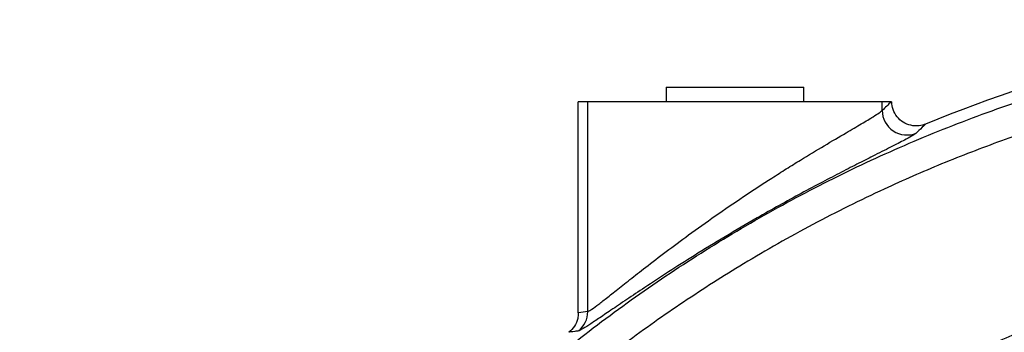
# Model space of a CAD drawing. Extents: x 0 to 8410, y 0 to 5940.
# Tile 35 of 210: x 1380 to 1581, y 3062 to 3125. Entities that reach past the tile are written whole.
import ezdxf

# ---------------------------------------------------------------- set-up
doc = ezdxf.new("R2010")
doc.units = 0
doc.header["$LTSCALE"] = 10
doc.layers.get('0').update_dxf_attribs({"linetype": 'CONTINUOUS'})

msp = doc.modelspace()

# ---------------------------------------------------------------- linework, layer by layer
at = {"color": 7, "linetype": 'CONTINUOUS'}
for p, q in [((1511.76, 3111.35), (1511.76, 3108.35)), ((1511.76, 3111.35), (1528.89, 3111.35)), ((1528.89, 3111.35), (1539.76, 3111.35)), ((1539.76, 3108.35), (1539.76, 3111.35)), ((1493.9, 3065.44), (1493.9, 3108.35)), ((1495.83, 3108.35), (1493.9, 3108.35)), ((1555.69, 3108.35), (1495.83, 3108.35)), ((1557.52, 3108.35), (1555.69, 3108.35)), ((1557.52, 3108.35), (1557.62, 3108.35)), ((1564.52, 3103.84), (1564.52, 3103.83)), ((1493.9, 3065.44), (1493.9, 3065.44)), ((1491.99, 3061.51), (1491.99, 3061.5))]:
    msp.add_line(p, q, dxfattribs=at)
at = {"color": 8, "linetype": 'CONTINUOUS'}
for p, q in [((1495.83, 3065.72), (1495.83, 3108.35)), ((1555.69, 3106.6), (1555.69, 3108.35))]:
    msp.add_line(p, q, dxfattribs=at)
at = {"color": 7, "linetype": 'CONTINUOUS'}
msp.add_arc((1680.76, 2821.35), 305.46, 96.1804, 112.3666, dxfattribs=at)
at = {"color": 8, "linetype": 'CONTINUOUS'}
for centre, radius, start, end in [((1560.7, 3106.62), 5.01, 180.2638, 292.4966), ((1490.83, 3065.72), 5, 308.0028, 0.065)]:
    msp.add_arc(centre, radius, start, end, dxfattribs=at)
for centre, major_axis, start_param, end_param in [((1921.58, 2821.35), (492.21, 0), 2.403323, 2.408876), ((1542.94, 2821.35), (285.97, 0), 1.736275, 1.74312)]:
    msp.add_ellipse(centre, major_axis=major_axis, ratio=0.866377, start_param=start_param, end_param=end_param, dxfattribs=at)
for points, knots in [([(1380.33, 2861.85), (1381.34, 2868.4), (1383.37, 2881.53), (1388.06, 2900.92), (1393.91, 2920.01), (1401, 2938.65), (1408.88, 2955.89), (1417.37, 2971.74), (1426.25, 2986.29), (1435.94, 3000.34), (1446.39, 3013.84), (1457.56, 3026.71), (1469.42, 3038.92), (1481.97, 3050.42), (1495.16, 3061.22), (1508.96, 3071.28), (1523.3, 3080.56), (1538.11, 3089.01), (1553.35, 3096.61), (1569, 3103.31), (1585.04, 3109.13), (1601.4, 3114.06), (1618.01, 3118.06), (1634.79, 3121.19), (1646.07, 3122.47), (1651.71, 3123.11)], [0, 0, 0, 0, 0.04892, 0.097999, 0.147132, 0.196211, 0.245131, 0.28694, 0.32888, 0.370888, 0.412896, 0.454836, 0.496645, 0.538467, 0.580421, 0.622442, 0.664463, 0.706417, 0.748239, 0.790089, 0.832071, 0.87412, 0.916169, 0.95815, 1, 1, 1, 1]), ([(1671.75, 3117.93), (1665.25, 3117.61), (1653.35, 3117.03), (1636.17, 3114.83), (1620.78, 3112.08), (1606.14, 3108.65), (1592.7, 3104.81), (1579.89, 3100.5), (1567.83, 3095.84), (1555.01, 3090.23), (1541.52, 3083.54), (1527.93, 3075.83), (1515.25, 3067.75), (1503.83, 3059.68), (1493.18, 3051.38), (1483.34, 3042.99), (1473.1, 3033.46), (1462.6, 3022.68), (1452.32, 3010.92), (1443.03, 2999.1), (1434.94, 2987.71), (1427.64, 2976.35), (1421.13, 2965.18), (1414.68, 2952.93), (1408.44, 2939.53), (1402.75, 2925.41), (1397.97, 2911.56), (1394.14, 2898.5), (1391.03, 2885.72), (1388.53, 2873.38), (1387.31, 2865.11), (1386.71, 2861.03)], [0, 0, 0, 0, 0.04677, 0.085628, 0.124486, 0.159101, 0.193717, 0.224961, 0.256206, 0.28669, 0.325543, 0.364397, 0.399007, 0.433618, 0.464858, 0.496098, 0.526578, 0.565414, 0.604249, 0.638844, 0.673439, 0.704665, 0.735891, 0.766357, 0.804224, 0.842091, 0.875804, 0.909517, 0.939928, 0.970339, 1, 1, 1, 1]), ([(1495.83, 3065.72), (1495.99, 3065.79), (1496.32, 3065.94), (1497.58, 3066.86), (1499.33, 3068.22), (1501.6, 3070.01), (1504.36, 3072.19), (1507.76, 3074.85), (1511.75, 3077.9), (1516.49, 3081.43), (1521.77, 3085.2), (1527.48, 3089.11), (1532.35, 3092.29), (1536.21, 3094.74), (1539.83, 3096.98), (1544.04, 3099.52), (1548.24, 3101.99), (1551.61, 3103.95), (1553.81, 3105.27), (1555.2, 3106.17), (1555.52, 3106.45), (1555.69, 3106.6)], [0, 0, 0, 0, 0.042891, 0.087387, 0.130884, 0.175519, 0.223901, 0.273249, 0.331986, 0.391921, 0.459586, 0.528905, 0.59848, 0.634233, 0.670293, 0.733972, 0.799931, 0.855526, 0.91313, 0.95603, 1, 1, 1, 1]), ([(1564.52, 3103.83), (1564.52, 3103.83), (1564.52, 3103.83), (1563.47, 3102.83), (1562.95, 3102.32), (1562.61, 3101.99)], [0, 0, 0, 0, 0.0000011, 0.3585118, 1, 1, 1, 1]), ([(1562.61, 3101.99), (1562.43, 3101.85), (1562.06, 3101.57), (1560.5, 3100.7), (1557.96, 3099.4), (1554.61, 3097.72), (1551.01, 3095.9), (1547.43, 3094.07), (1543.5, 3092.03), (1539.25, 3089.77), (1534.78, 3087.31), (1529.58, 3084.38), (1523.73, 3080.94), (1517.67, 3077.23), (1512.19, 3073.75), (1507.61, 3070.75), (1503.7, 3068.13), (1500.53, 3065.99), (1497.93, 3064.22), (1495.92, 3062.89), (1494.48, 3062), (1494.1, 3061.85), (1493.91, 3061.78)], [0, 0, 0, 0, 0.044811, 0.089627, 0.147288, 0.20497, 0.24812, 0.291465, 0.334643, 0.380866, 0.427281, 0.473532, 0.540297, 0.607072, 0.665212, 0.723333, 0.771923, 0.820488, 0.865184, 0.909851, 0.954935, 1, 1, 1, 1]), ([(1405.32, 2560.49), (1412.02, 2579.46), (1422.27, 2608.51), (1433.69, 2640.5), (1439.2, 2656.59), (1441.77, 2665.72), (1443.5, 2674.23), (1444.45, 2682.05), (1445.02, 2690.79), (1444.88, 2701.24), (1443.5, 2713.28), (1441.11, 2724.35), (1437.92, 2734.36), (1434.63, 2743.48), (1430.96, 2754.61), (1427.61, 2767.95), (1424.64, 2783.44), (1422.68, 2799.1), (1421.81, 2813.16), (1421.72, 2825.55), (1422.16, 2838.72), (1423.59, 2854.3), (1426.36, 2871.13), (1429.94, 2886.73), (1433.74, 2899.75), (1437.72, 2911.24), (1441.67, 2921.29), (1446.04, 2931.19), (1450.86, 2940.95), (1456.12, 2950.52), (1461.8, 2959.93), (1467.88, 2969.11), (1474.31, 2977.98), (1481.06, 2986.5), (1489.71, 2996.52), (1500.62, 3007.81), (1513.27, 3019.2), (1525.71, 3029.06), (1536.7, 3036.8), (1546.94, 3043.26), (1556.33, 3048.65), (1565.95, 3053.66), (1575.83, 3058.29), (1585.93, 3062.52), (1596.26, 3066.34), (1606.78, 3069.71), (1617.37, 3072.61), (1627.97, 3075.05), (1638.59, 3077.03), (1649.32, 3078.57), (1660.16, 3079.66), (1671.07, 3080.3), (1682.07, 3080.48), (1693.1, 3080.18), (1703.27, 3079.5), (1709.73, 3078.76), (1712.53, 3078.44)], [0, 0, 0, 0, 0.085171, 0.130421, 0.143792, 0.157166, 0.170514, 0.180513, 0.190512, 0.207573, 0.224677, 0.241737, 0.255418, 0.269111, 0.282798, 0.305017, 0.327281, 0.349545, 0.371763, 0.386877, 0.401991, 0.427508, 0.453027, 0.474127, 0.495227, 0.510419, 0.525612, 0.54091, 0.556208, 0.57167, 0.587132, 0.602704, 0.618276, 0.633488, 0.6487, 0.674292, 0.699884, 0.720686, 0.741486, 0.756718, 0.77195, 0.787287, 0.802625, 0.818126, 0.833627, 0.849243, 0.86486, 0.88007, 0.89528, 0.910596, 0.925913, 0.941394, 0.956874, 0.972466, 0.988058, 1, 1, 1, 1]), ([(1792.67, 2430.91), (1822.95, 2505.37), (1858.37, 2592.49), (1895.58, 2685.34), (1905.38, 2709.02), (1912.21, 2725.6), (1918, 2741.28), (1922.47, 2756.13), (1925.74, 2769.78), (1928.2, 2783.34), (1929.92, 2796.95), (1930.89, 2810.81), (1931.09, 2825.07), (1930.46, 2839.49), (1929.01, 2853.66), (1926.83, 2867.37), (1923.95, 2880.78), (1920.27, 2894.19), (1915.74, 2907.71), (1910.39, 2921.1), (1903.77, 2935.2), (1895.86, 2949.57), (1886.53, 2964.06), (1876.47, 2977.56), (1865.68, 2990.17), (1854.91, 3001.22), (1844.12, 3011.04), (1833.47, 3019.72), (1822.18, 3027.93), (1810.29, 3035.59), (1797.73, 3042.7), (1784.88, 3049.03), (1771.79, 3054.57), (1758.61, 3059.29), (1745.14, 3063.28), (1731.38, 3066.53), (1717.43, 3068.99), (1702.64, 3070.75), (1686.93, 3071.67), (1670.36, 3071.53), (1653.49, 3070.28), (1636.54, 3067.83), (1620.69, 3064.41), (1606.17, 3060.33), (1592.92, 3055.8), (1579.91, 3050.49), (1567.15, 3044.43), (1554.72, 3037.66), (1541.71, 3029.59), (1528.47, 3020.13), (1515.16, 3009.18), (1502.91, 2997.62), (1491.63, 2985.45), (1481.08, 2972.47), (1471.31, 2958.59), (1462.37, 2943.88), (1454.63, 2928.94), (1448.03, 2913.74), (1442.85, 2899.32), (1438.85, 2885.75), (1435.85, 2873.12), (1433.58, 2860.86), (1431.96, 2848.85), (1430.93, 2837.36), (1430.41, 2826.07), (1430.37, 2813.62), (1431.04, 2799.76), (1432.64, 2784.57), (1435.1, 2769.43), (1438.06, 2756.18), (1441.19, 2744.77), (1444.23, 2735.19), (1446.81, 2725.42), (1448.56, 2715.42), (1449.64, 2705.25), (1449.98, 2694.97), (1449.57, 2684.62), (1448.42, 2674.54), (1446.62, 2664.8), (1444.18, 2655.43), (1441.12, 2646.21), (1432.27, 2620.35), (1424.75, 2597.47), (1418.24, 2577.68)], [0, 0, 0, 0, 0.166008, 0.194247, 0.206595, 0.218941, 0.231279, 0.241111, 0.250943, 0.260254, 0.269565, 0.279257, 0.288948, 0.298995, 0.309043, 0.318354, 0.327664, 0.337356, 0.347048, 0.357095, 0.367141, 0.379191, 0.390948, 0.402705, 0.413948, 0.42519, 0.434564, 0.444055, 0.453547, 0.463393, 0.47324, 0.483356, 0.492964, 0.502572, 0.512268, 0.521965, 0.531737, 0.541509, 0.552716, 0.564212, 0.575708, 0.587636, 0.599564, 0.609169, 0.618774, 0.628469, 0.638163, 0.647933, 0.657702, 0.669754, 0.681514, 0.693273, 0.704517, 0.715761, 0.727799, 0.739544, 0.751288, 0.762518, 0.773749, 0.78291, 0.79173, 0.800549, 0.80865, 0.816751, 0.824367, 0.831984, 0.842464, 0.852997, 0.86353, 0.874116, 0.881023, 0.887952, 0.894875, 0.901882, 0.908889, 0.915994, 0.9231, 0.930275, 0.936913, 0.943549, 0.950261, 0.956975, 1, 1, 1, 1]), ([(1493.91, 3061.78), (1493.71, 3061.75), (1493.13, 3061.67), (1491.99, 3061.51), (1491.99, 3061.51), (1491.99, 3061.51)], [0, 0, 0, 0, 0.359264, 0.999999, 1, 1, 1, 1])]:
    msp.add_open_spline(points, degree=3, knots=knots, dxfattribs=at)
at = {"color": 7, "linetype": 'CONTINUOUS'}
for points, knots in [([(1564.52, 3103.83), (1564.08, 3103.69), (1563.1, 3103.38), (1561.48, 3103.49), (1559.91, 3104.13), (1558.64, 3105.26), (1557.8, 3106.73), (1557.68, 3107.82), (1557.62, 3108.35)], [0, 0, 0, 0, 0.143044, 0.316303, 0.489074, 0.661964, 0.835319, 1, 1, 1, 1]), ([(1493.9, 3065.44), (1493.88, 3065.06), (1493.81, 3064.12), (1493.21, 3062.68), (1492.4, 3061.9), (1491.99, 3061.51)], [0, 0, 0, 0, 0.253082, 0.626561, 1, 1, 1, 1])]:
    msp.add_open_spline(points, degree=3, knots=knots, dxfattribs=at)

doc.saveas('drawing.dxf')
